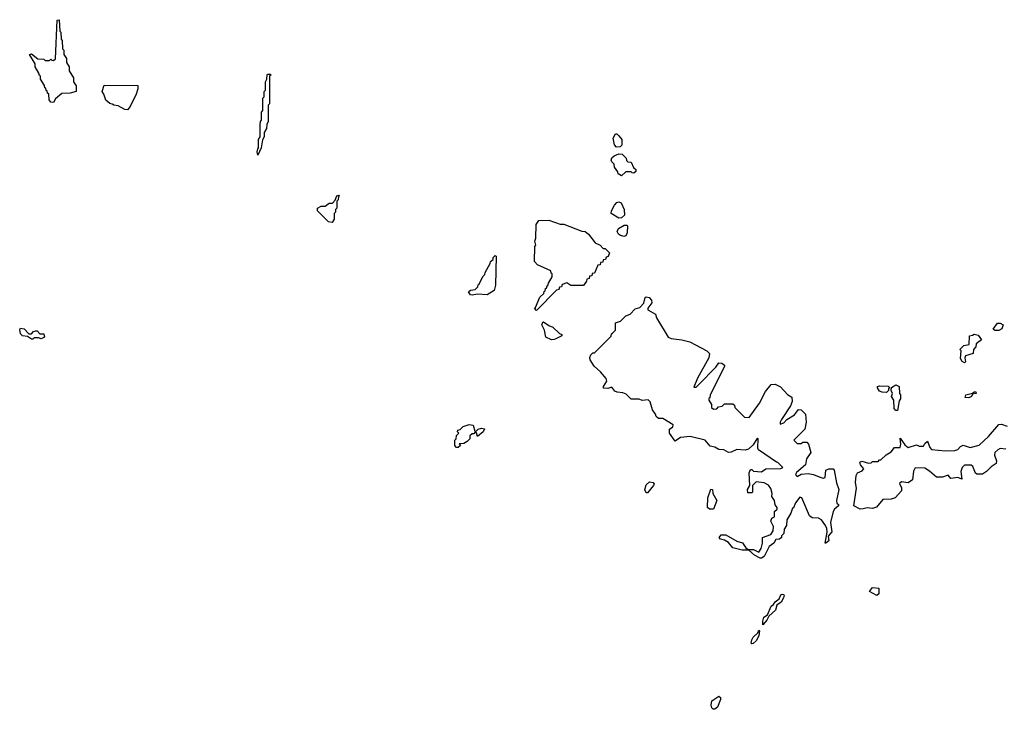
# Model space of a CAD drawing. Extents: x 2708302 to 2968450, y 494490 to 722710.
# Tile 14 of 256: x 2754018 to 2761195, y 644954 to 649978. Entities that reach past the tile are written whole.
import ezdxf

# ---------------------------------------------------------------- set-up
doc = ezdxf.new("R2010")
doc.units = 0

msp = doc.modelspace()

# ---------------------------------------------------------------- linework, layer by layer
at = {"layer": '0CON20XD'}
for points in [[(2754265, 649374), (2754245, 649377.5), (2754233, 649393), (2754230, 649435), (2754221.7, 649441.7), (2754218.3, 649458.3), (2754211.7, 649461.7), (2754208.3, 649478.3), (2754201.7, 649481.7), (2754198.3, 649498.3), (2754170, 649545), (2754170, 649565), (2754161.7, 649571.7), (2754158.3, 649588.3), (2754130, 649635), (2754130, 649655), (2754090, 649725), (2754105, 649730), (2754151.7, 649691.7), (2754195, 649690), (2754205, 649680), (2754235, 649680), (2754245, 649690), (2754251.7, 649681.7), (2754265, 649680), (2754278.3, 649691.7), (2754292.5, 649975), (2754305, 649977.5), (2754310, 649895), (2754317, 649887), (2754320, 649835), (2754327.5, 649825), (2754330, 649765), (2754340, 649755), (2754340, 649725), (2754360, 649695), (2754360, 649665), (2754380, 649635), (2754380, 649605), (2754410, 649555), (2754410, 649525), (2754430, 649495), (2754430, 649455), (2754385, 649443.3), (2754325, 649438.8), (2754280, 649400), (2754265, 649374)], [(2755755, 648990), (2755750, 649015), (2755753, 649037), (2755760, 649045), (2755760, 649105), (2755770, 649125), (2755770, 649215), (2755773, 649237), (2755780, 649245), (2755780, 649305), (2755790, 649315), (2755790, 649405), (2755800, 649415), (2755800, 649455), (2755810, 649465), (2755810, 649525), (2755820, 649545), (2755822.5, 649575), (2755825, 649580), (2755845, 649580), (2755850, 649575), (2755840, 649565), (2755840, 649365), (2755830, 649355), (2755830, 649235), (2755820, 649215), (2755817.5, 649185), (2755800, 649155), (2755800, 649125), (2755788.3, 649101.7), (2755777.5, 649045), (2755755, 648990)], [(2754805, 649321.2), (2754785, 649324.2), (2754735, 649350), (2754705, 649354), (2754693.3, 649363.3), (2754675, 649366.7), (2754645, 649392.5), (2754632.5, 649435), (2754620, 649455), (2754635, 649500), (2754878.3, 649498.3), (2754880, 649475), (2754866.2, 649435), (2754823.3, 649345), (2754805, 649321.2)], [(2758368.3, 649048.3), (2758353.3, 649065), (2758343.6, 649113.6), (2758360, 649145), (2758370, 649145), (2758385, 649132.5), (2758407.5, 649105), (2758406.4, 649063.6), (2758395, 649052.5), (2758368.3, 649048.3)], [(2758405, 648840), (2758380, 648855), (2758378.3, 648868.3), (2758353, 648903), (2758350, 648925), (2758333, 648943), (2758330, 648955), (2758335, 648970), (2758350, 648985), (2758385, 649000), (2758408.3, 648998.3), (2758438.3, 648968.3), (2758441.7, 648951.7), (2758451.7, 648941.7), (2758475, 648940), (2758491.7, 648901.7), (2758510, 648885), (2758508.3, 648871.7), (2758495, 648860), (2758481.7, 648861.7), (2758475, 648870), (2758435, 648870), (2758405, 648840)], [(2756295, 648500), (2756270, 648505), (2756190, 648585), (2756190, 648605), (2756215, 648620), (2756245, 648620), (2756275, 648640), (2756298.3, 648641.7), (2756318.3, 648661.7), (2756330, 648695), (2756345, 648700), (2756350, 648695), (2756341.7, 648688.3), (2756340, 648665), (2756330, 648655), (2756330, 648605), (2756320, 648595), (2756320, 648575), (2756310, 648565), (2756310, 648525), (2756295, 648500)], [(2758385, 648532.5), (2758330, 648565), (2758332.5, 648585), (2758353.9, 648626.1), (2758370, 648645), (2758385, 648650), (2758403, 648643), (2758423.3, 648595), (2758426.4, 648553.6), (2758405, 648533.3), (2758385, 648532.5)], [(2757785, 647860), (2757770, 647875), (2757778.3, 647881.7), (2757810, 647955), (2757838.3, 647981.7), (2757841.7, 647998.3), (2757848.3, 648001.7), (2757851.7, 648018.3), (2757858.3, 648021.7), (2757861.7, 648038.3), (2757868.3, 648041.7), (2757871.7, 648058.3), (2757900, 648105), (2757900, 648125), (2757891.7, 648131.7), (2757888.3, 648148.3), (2757791.7, 648191.7), (2757770, 648215), (2757772.5, 648325), (2757780, 648335), (2757772.5, 648365), (2757780, 648385), (2757782.5, 648485), (2757802.5, 648515), (2757875, 648517.5), (2757958.3, 648488.3), (2757985, 648487.5), (2758115, 648437.5), (2758140, 648435), (2758163.9, 648413.9), (2758211.7, 648351.7), (2758250, 648335), (2758271.7, 648311.7), (2758285, 648310), (2758318.3, 648278.3), (2758308.3, 648251.7), (2758291.7, 648248.3), (2758288.3, 648231.7), (2758271.7, 648228.3), (2758268.3, 648211.7), (2758251.7, 648208.3), (2758248.3, 648191.7), (2758231.7, 648188.3), (2758208.3, 648131.7), (2758191.7, 648128.3), (2758188.3, 648111.7), (2758171.7, 648108.3), (2758168.3, 648091.7), (2758151.7, 648088.3), (2758148.3, 648071.7), (2758128.3, 648041.7), (2758035, 648040), (2758005, 648060), (2757971.7, 648048.3), (2757968.3, 648031.7), (2757951.7, 648028.3), (2757948.3, 648011.7), (2757931.7, 648008.3), (2757785, 647860)], [(2758422.5, 648397.5), (2758396.4, 648406.4), (2758382.5, 648415), (2758372.5, 648435), (2758383.6, 648456.4), (2758425, 648480), (2758445, 648480), (2758447.5, 648475), (2758446.2, 648425), (2758435, 648402.5), (2758422.5, 648397.5)], [(2757315, 647970), (2757305, 647972.5), (2757290, 647995), (2757303.6, 648006.4), (2757338.3, 648011.7), (2757358.3, 648031.7), (2757360, 648045), (2757368.3, 648051.7), (2757393, 648107), (2757408.3, 648121.7), (2757410, 648135), (2757448.3, 648201.7), (2757450, 648215), (2757468.3, 648231.7), (2757470, 648245), (2757485, 648260), (2757490, 648255), (2757486.4, 648043.6), (2757477.5, 648005), (2757425, 647972), (2757355, 647977.5), (2757315, 647970)], [(2759425, 646054.3), (2759415, 646054.4), (2759375, 646076.7), (2759332.5, 646112.5), (2759285, 646114.2), (2759215, 646130), (2759185, 646170), (2759156.4, 646186.4), (2759125, 646193.3), (2759117.5, 646205), (2759130, 646225), (2759165.8, 646225.8), (2759245, 646177.5), (2759286.1, 646166.1), (2759310.7, 646130.7), (2759327.5, 646117.5), (2759367, 646117), (2759405, 646097.5), (2759423.3, 646125), (2759432.5, 646165), (2759432.5, 646205), (2759493, 646227), (2759510, 646255), (2759512.5, 646285), (2759492.5, 646325), (2759500, 646345), (2759520, 646355), (2759520, 646395), (2759538.3, 646411.7), (2759540, 646425), (2759524.1, 646444.1), (2759520, 646475), (2759500, 646505), (2759502.5, 646525), (2759493.3, 646563.3), (2759475, 646587.5), (2759445, 646602.5), (2759385, 646610), (2759360, 646585), (2759360, 646535), (2759355, 646530), (2759325, 646530), (2759323.3, 646555), (2759340, 646585), (2759333.9, 646676.1), (2759345, 646700), (2759355, 646700), (2759367.5, 646687.5), (2759425, 646683.3), (2759455.9, 646705.9), (2759565, 646707.5), (2759580, 646715), (2759545, 646752.5), (2759535, 646753.3), (2759402.5, 646845), (2759397.5, 646855), (2759400, 646925), (2759395, 646930), (2759390, 646925), (2759365, 646880), (2759330.7, 646849.3), (2759305, 646842.5), (2759245, 646846.7), (2759205, 646826.7), (2759185, 646823.8), (2759150, 646845), (2759115, 646847.5), (2759083.9, 646863.9), (2759050.5, 646870.5), (2759013.3, 646913.3), (2758905, 646941.2), (2758835, 646934.2), (2758795, 646906.7), (2758754, 646965), (2758753.3, 646995), (2758778.3, 647011.7), (2758780, 647025), (2758705, 647072.5), (2758675, 647073.3), (2758657, 647087), (2758652.5, 647105), (2758631.2, 647135), (2758612.5, 647192.5), (2758598.3, 647208.3), (2758555, 647203.3), (2758533, 647213), (2758475, 647213.8), (2758438.3, 647248.3), (2758415, 647260), (2758373.6, 647263.6), (2758355, 647272.5), (2758335, 647300), (2758305, 647290), (2758273, 647293), (2758272.5, 647305), (2758297.5, 647345), (2758293.9, 647363.9), (2758252.1, 647412.1), (2758205, 647452.5), (2758175, 647500), (2758173.3, 647516.7), (2758180, 647535), (2758195, 647550), (2758208.3, 647551.7), (2758328.3, 647671.7), (2758331.7, 647688.3), (2758340, 647695), (2758360, 647715), (2758361.7, 647768.3), (2758398.3, 647781.7), (2758435, 647820), (2758468.3, 647831.7), (2758505, 647870), (2758538.3, 647881.7), (2758568.3, 647911.7), (2758577, 647953), (2758585, 647957.5), (2758605, 647953.3), (2758623.8, 647935), (2758626.2, 647915), (2758597.5, 647875), (2758597.5, 647865), (2758652, 647832), (2758660.8, 647805), (2758745.6, 647665.6), (2758765.7, 647655.7), (2758845, 647646.2), (2758901.4, 647631.4), (2759025.5, 647565.5), (2759045.7, 647545.7), (2759041.2, 647515), (2758957.5, 647365), (2758931.7, 647301.7), (2758948.3, 647301.7), (2758969.3, 647320.7), (2759092.5, 647445), (2759115, 647477.5), (2759135, 647476.2), (2759155, 647460), (2759155, 647450), (2759050, 647245), (2759048.3, 647221.7), (2759041.7, 647218.3), (2759040, 647205), (2759060, 647175), (2759061.7, 647151.7), (2759075, 647140), (2759098.3, 647141.7), (2759111.7, 647158.3), (2759138.3, 647161.7), (2759155, 647180), (2759215, 647180), (2759228.3, 647168.3), (2759231.7, 647151.7), (2759301.7, 647081.7), (2759335, 647080), (2759410, 647185), (2759455, 647270), (2759495, 647320), (2759525, 647321.2), (2759563, 647303), (2759615, 647246.7), (2759645, 647226.7), (2759647.5, 647195), (2759636.2, 647165), (2759570, 647065), (2759560, 647045), (2759561.7, 647031.7), (2759588.3, 647041.7), (2759610, 647065), (2759665, 647100), (2759695, 647137.5), (2759715, 647136.2), (2759746.7, 647105), (2759750, 647045), (2759740, 646995), (2759660, 646915), (2759685, 646890), (2759715, 646890), (2759725, 646900), (2759755, 646900), (2759767.5, 646885), (2759783.3, 646825), (2759751.9, 646778.1), (2759745.8, 646734.2), (2759680.5, 646679.5), (2759673.3, 646665), (2759676.4, 646656.4), (2759685, 646650), (2759715, 646666.2), (2759765, 646672), (2759805, 646664), (2759845, 646646.2), (2759875, 646637.5), (2759888.3, 646641.7), (2759893.3, 646695), (2759915, 646706), (2759947.5, 646705), (2759955.7, 646695.7), (2759972.4, 646602.4), (2759989.1, 646555), (2759971.4, 646475), (2759973.3, 646455), (2759986, 646445), (2759986, 646435), (2759957.5, 646412.5), (2759947.5, 646395), (2759927.5, 646315), (2759937, 646247), (2759910, 646215), (2759915, 646180), (2759895, 646163.3), (2759890, 646165), (2759903.3, 646245), (2759901.7, 646271.7), (2759892.5, 646292.5), (2759863.3, 646333.3), (2759840, 646345), (2759795, 646348.8), (2759775, 646362.5), (2759720, 646495), (2759705, 646500), (2759671.7, 646458.3), (2759658.3, 646421.7), (2759651.7, 646418.3), (2759638.3, 646381.7), (2759610, 646335), (2759606.4, 646293.6), (2759590, 646265), (2759587.5, 646235), (2759571.7, 646218.3), (2759570, 646205), (2759557, 646193), (2759530, 646190), (2759515.9, 646164.1), (2759480, 646140), (2759445, 646067.5), (2759425, 646054.3)], [(2757895, 647646.2), (2757853.8, 647663.8), (2757844.2, 647715), (2757823.8, 647755), (2757830, 647775), (2757837, 647777), (2757875, 647750), (2757905, 647737.5), (2757951.7, 647691.7), (2757970, 647685), (2757970, 647675), (2757925, 647653.3), (2757915, 647646.7), (2757895, 647646.2)], [(2761125, 647712.5), (2761112.5, 647722.5), (2761145, 647767.5), (2761165, 647767.5), (2761186.2, 647755), (2761176.7, 647725), (2761155, 647713.3), (2761125, 647712.5)], [(2754115, 647650), (2754105, 647650), (2754075, 647670), (2754040, 647675), (2754025, 647690), (2754018.3, 647721.7), (2754025, 647730), (2754050, 647725), (2754085, 647690), (2754105, 647690), (2754120, 647705), (2754135, 647710), (2754145, 647710), (2754165, 647690), (2754195, 647690), (2754200, 647665), (2754175, 647652.5), (2754155, 647660), (2754125, 647660), (2754115, 647650)], [(2760905, 647477.5), (2760887, 647487), (2760875, 647510), (2760880, 647565), (2760870, 647575), (2760900, 647605), (2760938.3, 647611.7), (2760940, 647675), (2760961.7, 647678.3), (2760975, 647687.5), (2761005, 647680), (2761027.5, 647645), (2760990, 647615), (2760987.5, 647595), (2760970, 647575), (2760967.5, 647545), (2760911.7, 647528.3), (2760906.7, 647515), (2760912.5, 647485), (2760905, 647477.5)], [(2760335, 647262.5), (2760305, 647263.3), (2760285, 647272.5), (2760270, 647295), (2760270, 647305), (2760285, 647310), (2760347, 647307), (2760360, 647295), (2760351.7, 647288.3), (2760350, 647275), (2760335, 647262.5)], [(2760415, 647130), (2760405, 647130), (2760392.5, 647145), (2760390, 647205), (2760373, 647233), (2760380, 647255), (2760370, 647275), (2760371.7, 647298.3), (2760405, 647317.5), (2760427.5, 647305), (2760430, 647255), (2760437.5, 647245), (2760437.5, 647215), (2760428.3, 647201.7), (2760415, 647130)], [(2760935, 647223.8), (2760910, 647225), (2760914.4, 647245.6), (2760962.5, 647257.5), (2760975, 647267.5), (2760986.4, 647266.4), (2760990, 647255), (2760961.7, 647248.3), (2760955, 647233.3), (2760935, 647223.8)], [(2757215, 646860), (2757201.7, 646861.7), (2757190, 646875), (2757190, 646915), (2757200, 646925), (2757201.7, 646948.3), (2757220, 646965), (2757210, 646975), (2757211.7, 646988.3), (2757228.3, 646991.7), (2757250, 647015), (2757295, 647027.5), (2757323, 647023), (2757335, 646980), (2757345, 646980), (2757360, 646995), (2757385, 647002.5), (2757406.2, 646996.2), (2757397.5, 646975), (2757355, 646940), (2757348.3, 646968.3), (2757335, 646970), (2757328.3, 646961.7), (2757315, 646960), (2757300, 646945), (2757300, 646925), (2757280, 646905), (2757255, 646890), (2757221.7, 646888.3), (2757230, 646875), (2757215, 646860)], [(2760145, 646412.5), (2760097.5, 646435), (2760118, 646565), (2760110, 646605), (2760113.8, 646656.2), (2760123.6, 646676.4), (2760158.3, 646691.7), (2760170, 646705), (2760147.5, 646735), (2760142.5, 646755), (2760155, 646762.5), (2760205, 646747.5), (2760225, 646750), (2760235, 646760), (2760275, 646760), (2760285, 646770), (2760295, 646770), (2760333.6, 646806.4), (2760370, 646830), (2760395, 646860), (2760435, 646860), (2760440, 646885), (2760435, 646930), (2760470.7, 646880.7), (2760495, 646860), (2760555, 646880), (2760575, 646870), (2760605, 646870), (2760615, 646890), (2760635, 646907.5), (2760651.7, 646861.7), (2760665, 646847.5), (2760765, 646837.5), (2760835, 646840), (2760855, 646847.5), (2760875, 646867.5), (2760895, 646877.5), (2760945, 646860), (2761012.5, 646877.5), (2761080, 646940), (2761155, 647027.5), (2761175, 647030), (2761215, 647017.5)], [(2761205, 646850), (2761165, 646852.5), (2761146.4, 646843.6), (2761126.4, 646823.6), (2761124, 646806), (2761137.1, 646765), (2761135, 646743.8), (2761098.9, 646721.1), (2761064.3, 646685.7), (2761035, 646665.8), (2760995, 646666), (2760984.6, 646674.6), (2760965, 646722.5), (2760953, 646733), (2760905, 646732.5), (2760886.7, 646715), (2760878.8, 646685), (2760885, 646630), (2760855, 646642.5), (2760805, 646634.2), (2760785, 646660), (2760745, 646644.2), (2760700, 646645), (2760649.3, 646689.3), (2760615, 646710), (2760545, 646712.5), (2760531.7, 646688.3), (2760525.4, 646624.6), (2760495, 646603.8), (2760445, 646610), (2760431.7, 646598.3), (2760446.4, 646566.4), (2760446.2, 646545), (2760398.8, 646495), (2760370, 646485), (2760308.6, 646481.4), (2760264.1, 646425.9), (2760235, 646416.7), (2760195, 646421.2), (2760165, 646413.8), (2760145, 646412.5)], [(2758595, 646530), (2758585, 646530), (2758573.6, 646553.6), (2758585, 646590), (2758608.3, 646611.7), (2758635.8, 646605.8), (2758642.5, 646595), (2758637.5, 646585), (2758595, 646530)], [(2759075, 646412.5), (2759045, 646412.5), (2759032.5, 646425), (2759033.3, 646495), (2759055, 646557.5), (2759067.5, 646555), (2759070, 646525), (2759100, 646475), (2759075, 646412.5)], [(2760265, 645782.5), (2760211.7, 645811.7), (2760235, 645840), (2760280, 645835), (2760280, 645795), (2760265, 645782.5)], [(2759435, 645570), (2759433.9, 645596.1), (2759442.5, 645625), (2759468.3, 645641.7), (2759494.2, 645705.8), (2759513.3, 645716.7), (2759525, 645737.5), (2759552.5, 645757.5), (2759565, 645786.7), (2759575, 645792.5), (2759585, 645790), (2759590, 645785), (2759586.2, 645765), (2759567.5, 645735), (2759537.5, 645712.5), (2759526.2, 645675), (2759478.3, 645631.7), (2759465, 645602.5), (2759435, 645570)], [(2759355, 645430), (2759350, 645435), (2759355, 645460), (2759365, 645480), (2759398.3, 645511.7), (2759405, 645530), (2759410, 645525), (2759405, 645490), (2759385, 645452.5), (2759365, 645433.3), (2759355, 645430)], [(2759085, 644953.8), (2759073.8, 644953.8), (2759062.5, 644965), (2759057.5, 644985), (2759062.5, 645015), (2759115, 645050), (2759125, 645040), (2759126.7, 645025), (2759105, 644970), (2759085, 644953.8)]]:
    msp.add_lwpolyline(points, dxfattribs=at)

doc.saveas('drawing.dxf')
